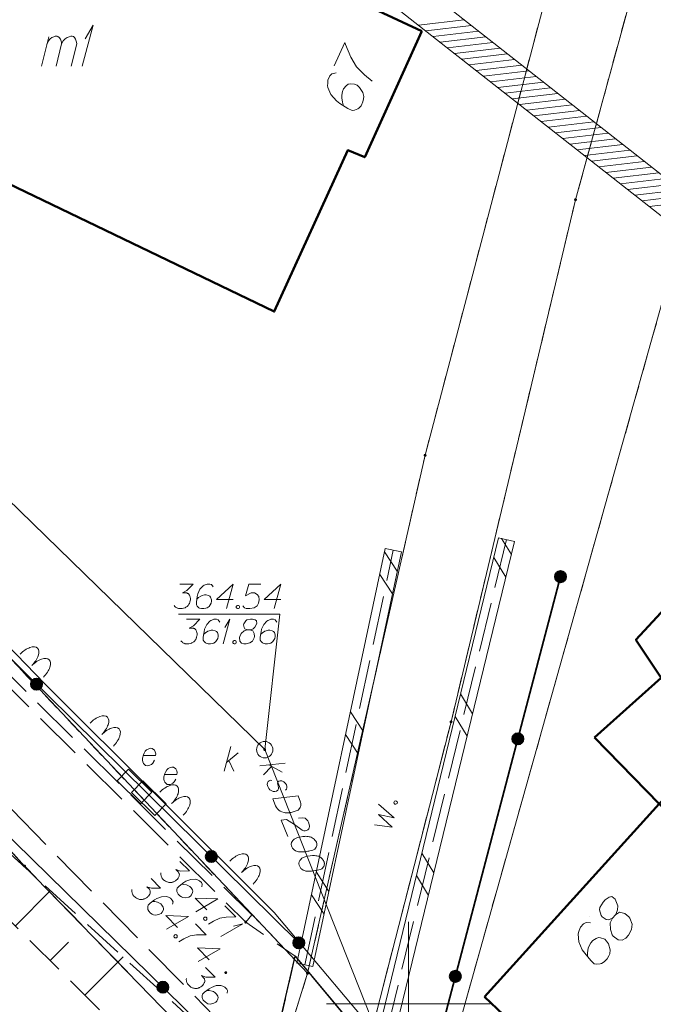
# Model space of a CAD drawing. Header units: metres. Extents: x 5554594 to 5556205, y 5636132 to 5636668.
# Tile 68 of 168: x 5555338 to 5555357, y 5636250 to 5636280. Entities that reach past the tile are written whole.
import ezdxf

# ---------------------------------------------------------------- set-up
doc = ezdxf.new("R2010")
doc.units = ezdxf.units.M
doc.header["$MEASUREMENT"] = 0
doc.header["$XCLIPFRAME"] = 0
for name, pattern in [('03-linia 3 1', [2, 1.5, -0.5]), ('L_0_05', [1.75, 1.25, -0.5]), ('L_0_06', [2, 1.5, -0.5]), ('PRZER1-1', [2, 1, -1]), ('PRZER3-1', [4, 3, -1])]:
    doc.linetypes.add(name, pattern=pattern)
for name, color, linetype, lineweight in [('#digitalizacja', 7, 'Continuous', 18), ('#RASTER', 7, 'Continuous', 18), ('#skartowane', 7, 'Continuous', 18), ('#zakres', 7, 'Continuous', 18)]:
    doc.layers.add(name, color=color, linetype=linetype, lineweight=lineweight)
for name, color, linetype, lineweight, true_color in [('GEPADR', 18, 'Continuous', 18, 0x0a0909), ('GEPADR_O', 18, 'Continuous', 18, 0x0a0909), ('GEPPGD', 96, 'Continuous', 18, 0x008000), ('GESBZO', 18, 'Continuous', 50, 0x0a0909), ('GESBZO_O', 18, 'Continuous', 50, 0x0a0909), ('GESDZI', 18, 'Continuous', 18, 0x0a0909), ('GESKKL', 96, 'PRZER3-1', 18, 0x008000), ('GESUZY', 96, 'PRZER1-1', 18, 0x008000)]:
    doc.layers.add(name, color=color, linetype=linetype, lineweight=lineweight, true_color=true_color)
picture_1 = doc.add_image_def('image1.tif', size_in_pixel=(18897, 11811))

# ---------------------------------------------------------------- blocks, each defined once
blk = doc.blocks.new('EPPGN')
blk.add_hatch(color=0).paths.add_polyline_path([(0, -0.09), (-0.027812, -0.085595), (-0.052901, -0.072812), (-0.072812, -0.052901), (-0.085595, -0.027812), (-0.09, 0), (-0.085595, 0.027812), (-0.072812, 0.052901), (-0.052901, 0.072812), (-0.027812, 0.085595), (0, 0.09), (0.027812, 0.085595), (0.052901, 0.072812), (0.072812, 0.052901), (0.085595, 0.027812), (0.09, 0), (0.085595, -0.027812), (0.072812, -0.052901), (0.052901, -0.072812), (0.027812, -0.085595)])
blk = doc.blocks.new('POINT_1')
blk.add_hatch(color=0).paths.add_polyline_path([(-0.000884, -0.0025), (-0.0025, -0.000884), (-0.0025, 0.000884), (0.000884, 0.0025), (0.0025, 0.000884), (0.0025, -0.000884), (0.000884, -0.0025)])
blk = doc.blocks.new('SZAFA1_2')
at = {"color": 0, "flags": 128}
blk.add_lwpolyline([(-1, -0.5), (-1, 0.5), (1, 0.5), (1, -0.5), (-1, -0.5)], close=True, dxfattribs=at)
blk = doc.blocks.new('*U125')
at = {"layer": 'GESBZO_O', "color": 7, "linetype": 'ByBlock', "lineweight": 18}
for p, q in [((5555338.786, 5636278.632), (5555339.013, 5636279.527)), ((5555339.239, 5636278.632), (5555339.406, 5636279.311))]:
    blk.add_line(p, q, dxfattribs=at)
at = {"layer": 'GESBZO_O', "color": 7, "linetype": 'ByBlock', "lineweight": 18, "flags": 128}
blk.add_lwpolyline([(5555338.954, 5636279.291), (5555339.003, 5636279.399), (5555339.052, 5636279.458), (5555339.111, 5636279.498), (5555339.17, 5636279.527), (5555339.21, 5636279.547), (5555339.269, 5636279.547), (5555339.288, 5636279.537), (5555339.328, 5636279.498), (5555339.367, 5636279.449), (5555339.397, 5636279.36), (5555339.406, 5636279.311), (5555339.456, 5636279.399), (5555339.515, 5636279.458), (5555339.574, 5636279.498), (5555339.633, 5636279.527), (5555339.682, 5636279.547), (5555339.731, 5636279.547), (5555339.771, 5636279.537), (5555339.8, 5636279.498), (5555339.83, 5636279.449), (5555339.859, 5636279.36), (5555339.869, 5636279.311), (5555339.702, 5636278.632)], dxfattribs=at)
blk = doc.blocks.new('*U126')
at = {"layer": 'GESBZO_O', "color": 7, "linetype": 'ByBlock', "lineweight": 18}
for q in [(5555340.036, 5636278.632), (5555340.125, 5636279.458)]:
    blk.add_line((5555340.371, 5636279.882), q, dxfattribs=at)
blk = doc.blocks.new('*U348')
at = {"layer": '#skartowane', "color": 7, "linetype": 'ByBlock', "lineweight": 18}
for q in [(5555344.27, 5636252.051), (5555344.658, 5636252.365)]:
    blk.add_line((5555344.941, 5636252.442), q, dxfattribs=at)
blk = doc.blocks.new('*U1622')
at = {"layer": '#digitalizacja', "color": 36, "linetype": 'ByBlock', "lineweight": 18, "true_color": 0x7d3300}
for p, q in [((5555345.46, 5636257.26), (5555346.231, 5636257.349)), ((5555345.814, 5636257.248), (5555345.569, 5636256.985)), ((5555345.733, 5636257.292), (5555346.139, 5636257.071))]:
    blk.add_line(p, q, dxfattribs=at)
blk = doc.blocks.new('*U1623')
at = {"layer": '#digitalizacja', "color": 36, "linetype": 'ByBlock', "lineweight": 18, "true_color": 0x7d3300}
for p, q in [((5555344.372, 5636257.1), (5555344.572, 5636257.85)), ((5555344.443, 5636257.365), (5555344.797, 5636257.661)), ((5555344.513, 5636257.424), (5555344.667, 5636257.1))]:
    blk.add_line(p, q, dxfattribs=at)
blk = doc.blocks.new('*U1624')
at = {"layer": '#digitalizacja', "color": 36, "linetype": 'ByBlock', "lineweight": 18, "true_color": 0x7d3300}
for q in [(5555344.34, 5636260.988), (5555344.394, 5636261.484)]:
    blk.add_line((5555344.541, 5636261.738), q, dxfattribs=at)

msp = doc.modelspace()

# ---------------------------------------------------------------- hatches: boundary and pattern name
at = {"layer": '#digitalizacja', "linetype": 'Continuous', "lineweight": 18}
h = msp.add_hatch(color=7, dxfattribs=at)
edge = h.paths.add_edge_path()
edge.add_arc((5555345.611, 5636257.758), 0.045, 0, 360)
at = {"layer": '#skartowane', "linetype": 'Continuous', "lineweight": 35}
h = msp.add_hatch(color=7, dxfattribs=at)
edge = h.paths.add_edge_path()
edge.add_arc((5555354.65, 5636263.04), 0.175, 0, 360)
h = msp.add_hatch(color=7, dxfattribs=at)
edge = h.paths.add_edge_path()
edge.add_arc((5555338.639, 5636259.758), 0.175, 0, 360)
h = msp.add_hatch(color=7, dxfattribs=at)
edge = h.paths.add_edge_path()
edge.add_arc((5555353.346, 5636258.089), 0.175, 0, 360)
h = msp.add_hatch(color=7, dxfattribs=at)
edge = h.paths.add_edge_path()
edge.add_arc((5555343.98, 5636254.493), 0.175, 0, 360)
at = {"layer": '#skartowane', "linetype": 'Continuous', "lineweight": 18}
h = msp.add_hatch(color=7, dxfattribs=at)
edge = h.paths.add_edge_path()
edge.add_arc((5555345.03, 5636252.49), 0.045, 0, 360)
at = {"layer": '#skartowane', "linetype": 'Continuous', "lineweight": 35}
h = msp.add_hatch(color=7, dxfattribs=at)
edge = h.paths.add_edge_path()
edge.add_arc((5555346.65, 5636251.86), 0.175, 0, 360)
at = {"layer": '#skartowane', "linetype": 'Continuous', "lineweight": 18}
h = msp.add_hatch(color=7, dxfattribs=at)
edge = h.paths.add_edge_path()
edge.add_arc((5555344.42, 5636250.95), 0.045, 0, 360)
at = {"layer": '#skartowane', "linetype": 'Continuous', "lineweight": 35}
h = msp.add_hatch(color=7, dxfattribs=at)
edge = h.paths.add_edge_path()
edge.add_arc((5555351.435, 5636250.836), 0.175, 0, 360)
h = msp.add_hatch(color=7, dxfattribs=at)
edge = h.paths.add_edge_path()
edge.add_arc((5555342.5, 5636250.503), 0.175, 0, 360)

# ---------------------------------------------------------------- linework, layer by layer
at = {"layer": '#digitalizacja', "color": 1, "linetype": 'Continuous', "lineweight": 18, "flags": 128}
msp.add_lwpolyline([(5555362.178, 5636234.874), (5555359.391, 5636237.572), (5555353.174, 5636244.158), (5555345.899, 5636252.79), (5555338.891, 5636259.771), (5555326.374, 5636272.703), (5555325.116, 5636272.658), (5555315.207, 5636286.612), (5555312.106, 5636283.666), (5555310.614, 5636282.049), (5555309.536, 5636279.754), (5555305.231, 5636281.875)], dxfattribs=at)
at = {"layer": '#digitalizacja', "color": 36, "linetype": 'Continuous', "lineweight": 18, "true_color": 0x7d3300, "flags": 128}
for points in [[(5555318.025, 5636284.627), (5555345.611, 5636257.758), (5555353.102, 5636238.86), (5555340.361, 5636232.392), (5555326.812, 5636226.171)], [(5555343.013, 5636262.814), (5555343.427, 5636262.814), (5555343.232, 5636262.613), (5555343.102, 5636262.548), (5555343.208, 5636262.548), (5555343.232, 5636262.542), (5555343.243, 5636262.536), (5555343.255, 5636262.53), (5555343.267, 5636262.524), (5555343.291, 5636262.506), (5555343.303, 5636262.489), (5555343.314, 5636262.471), (5555343.32, 5636262.453), (5555343.332, 5636262.412), (5555343.338, 5636262.377), (5555343.338, 5636262.359), (5555343.338, 5636262.335), (5555343.332, 5636262.3), (5555343.326, 5636262.276), (5555343.32, 5636262.252), (5555343.314, 5636262.235), (5555343.308, 5636262.223), (5555343.303, 5636262.211), (5555343.297, 5636262.199), (5555343.285, 5636262.182), (5555343.267, 5636262.158), (5555343.249, 5636262.14), (5555343.238, 5636262.129), (5555343.22, 5636262.117), (5555343.202, 5636262.105), (5555343.179, 5636262.093), (5555343.167, 5636262.087), (5555343.125, 5636262.075), (5555343.09, 5636262.069), (5555343.066, 5636262.064), (5555343.025, 5636262.064), (5555342.978, 5636262.069), (5555342.96, 5636262.075), (5555342.942, 5636262.081), (5555342.925, 5636262.087), (5555342.907, 5636262.099), (5555342.889, 5636262.111), (5555342.86, 5636262.134), (5555342.842, 5636262.158)], [(5555344.035, 5636262.731), (5555343.988, 5636262.796), (5555343.934, 5636262.814), (5555343.852, 5636262.814), (5555343.793, 5636262.79), (5555343.757, 5636262.778), (5555343.728, 5636262.76), (5555343.633, 5636262.654), (5555343.568, 5636262.512), (5555343.551, 5636262.436), (5555343.527, 5636262.264), (5555343.527, 5636262.176), (5555343.551, 5636262.14), (5555343.598, 5636262.093), (5555343.616, 5636262.081), (5555343.675, 5636262.064), (5555343.751, 5636262.064), (5555343.81, 5636262.075), (5555343.852, 5636262.087), (5555343.911, 5636262.134), (5555343.97, 5636262.229), (5555343.988, 5636262.288), (5555343.988, 5636262.335), (5555343.958, 5636262.412), (5555343.934, 5636262.441), (5555343.893, 5636262.465), (5555343.822, 5636262.483), (5555343.769, 5636262.483), (5555343.704, 5636262.465), (5555343.663, 5636262.447), (5555343.592, 5636262.4), (5555343.556, 5636262.371), (5555343.539, 5636262.353)], [(5555344.643, 5636262.341), (5555344.135, 5636262.341), (5555344.643, 5636262.814), (5555344.442, 5636262.064)], [(5555345.493, 5636262.814), (5555345.121, 5636262.814), (5555345.027, 5636262.459), (5555345.198, 5636262.548), (5555345.298, 5636262.548), (5555345.381, 5636262.495), (5555345.428, 5636262.436), (5555345.44, 5636262.335), (5555345.422, 5636262.235), (5555345.375, 5636262.152), (5555345.293, 5636262.087), (5555345.151, 5636262.064), (5555345.045, 5636262.064), (5555344.991, 5636262.087), (5555344.944, 5636262.152)], [(5555346.101, 5636262.341), (5555345.594, 5636262.341), (5555346.101, 5636262.814), (5555345.901, 5636262.064)], [(5555344.779, 5636262.164), (5555344.808, 5636262.164), (5555344.826, 5636262.152), (5555344.844, 5636262.129), (5555344.844, 5636262.099), (5555344.826, 5636262.075), (5555344.808, 5636262.064), (5555344.779, 5636262.064), (5555344.761, 5636262.075), (5555344.743, 5636262.099), (5555344.743, 5636262.129), (5555344.761, 5636262.152), (5555344.779, 5636262.164)], [(5555343.218, 5636261.738), (5555343.632, 5636261.738), (5555343.437, 5636261.537), (5555343.307, 5636261.472), (5555343.413, 5636261.472), (5555343.437, 5636261.466), (5555343.449, 5636261.46), (5555343.461, 5636261.455), (5555343.472, 5636261.449), (5555343.496, 5636261.431), (5555343.508, 5636261.413), (5555343.52, 5636261.396), (5555343.526, 5636261.378), (5555343.537, 5636261.337), (5555343.543, 5636261.301), (5555343.543, 5636261.283), (5555343.543, 5636261.26), (5555343.537, 5636261.224), (5555343.531, 5636261.201), (5555343.526, 5636261.177), (5555343.52, 5636261.159), (5555343.514, 5636261.148), (5555343.508, 5636261.136), (5555343.502, 5636261.124), (5555343.49, 5636261.106), (5555343.472, 5636261.083), (5555343.455, 5636261.065), (5555343.443, 5636261.053), (5555343.425, 5636261.041), (5555343.407, 5636261.029), (5555343.384, 5636261.018), (5555343.372, 5636261.012), (5555343.331, 5636261), (5555343.295, 5636260.994), (5555343.272, 5636260.988), (5555343.23, 5636260.988), (5555343.183, 5636260.994), (5555343.165, 5636261), (5555343.148, 5636261.006), (5555343.13, 5636261.012), (5555343.112, 5636261.024), (5555343.094, 5636261.035), (5555343.065, 5636261.059), (5555343.047, 5636261.083)], [(5555344.24, 5636261.655), (5555344.193, 5636261.72), (5555344.14, 5636261.738), (5555344.057, 5636261.738), (5555343.998, 5636261.714), (5555343.962, 5636261.703), (5555343.933, 5636261.685), (5555343.838, 5636261.579), (5555343.774, 5636261.437), (5555343.756, 5636261.36), (5555343.732, 5636261.189), (5555343.732, 5636261.1), (5555343.756, 5636261.065), (5555343.803, 5636261.018), (5555343.821, 5636261.006), (5555343.88, 5636260.988), (5555343.957, 5636260.988), (5555344.016, 5636261), (5555344.057, 5636261.012), (5555344.116, 5636261.059), (5555344.175, 5636261.153), (5555344.193, 5636261.212), (5555344.193, 5636261.26), (5555344.163, 5636261.337), (5555344.14, 5636261.366), (5555344.098, 5636261.39), (5555344.027, 5636261.407), (5555343.974, 5636261.407), (5555343.909, 5636261.39), (5555343.868, 5636261.372), (5555343.797, 5636261.325), (5555343.762, 5636261.295), (5555343.744, 5636261.277)], [(5555345.078, 5636261.413), (5555345.161, 5636261.413), (5555345.185, 5636261.419), (5555345.256, 5636261.449), (5555345.309, 5636261.496), (5555345.368, 5636261.608), (5555345.362, 5636261.691), (5555345.321, 5636261.72), (5555345.238, 5636261.738), (5555345.179, 5636261.738), (5555345.067, 5636261.72), (5555345.031, 5636261.691), (5555344.972, 5636261.602), (5555344.966, 5636261.573), (5555344.978, 5636261.484), (5555345.002, 5636261.449), (5555345.078, 5636261.413), (5555344.984, 5636261.39), (5555344.895, 5636261.301), (5555344.848, 5636261.212), (5555344.842, 5636261.183), (5555344.848, 5636261.071), (5555344.901, 5636261.012), (5555344.972, 5636260.988), (5555345.043, 5636260.988), (5555345.155, 5636261.018), (5555345.238, 5636261.071), (5555345.291, 5636261.177), (5555345.297, 5636261.212), (5555345.291, 5636261.307), (5555345.244, 5636261.39), (5555345.161, 5636261.413)], [(5555345.982, 5636261.655), (5555345.935, 5636261.72), (5555345.882, 5636261.738), (5555345.799, 5636261.738), (5555345.74, 5636261.714), (5555345.704, 5636261.703), (5555345.675, 5636261.685), (5555345.58, 5636261.579), (5555345.515, 5636261.437), (5555345.498, 5636261.36), (5555345.474, 5636261.189), (5555345.474, 5636261.1), (5555345.498, 5636261.065), (5555345.545, 5636261.018), (5555345.563, 5636261.006), (5555345.622, 5636260.988), (5555345.698, 5636260.988), (5555345.757, 5636261), (5555345.799, 5636261.012), (5555345.858, 5636261.059), (5555345.917, 5636261.153), (5555345.935, 5636261.212), (5555345.935, 5636261.26), (5555345.905, 5636261.337), (5555345.882, 5636261.366), (5555345.84, 5636261.39), (5555345.769, 5636261.407), (5555345.716, 5636261.407), (5555345.651, 5636261.39), (5555345.61, 5636261.372), (5555345.539, 5636261.325), (5555345.504, 5636261.295), (5555345.486, 5636261.277)], [(5555344.677, 5636261.089), (5555344.706, 5636261.089), (5555344.724, 5636261.077), (5555344.742, 5636261.053), (5555344.742, 5636261.024), (5555344.724, 5636261), (5555344.706, 5636260.988), (5555344.677, 5636260.988), (5555344.659, 5636261), (5555344.641, 5636261.024), (5555344.641, 5636261.053), (5555344.659, 5636261.077), (5555344.677, 5636261.089)], [(5555346.244, 5636256.516), (5555346.276, 5636256.548), (5555346.288, 5636256.597), (5555346.286, 5636256.634), (5555346.272, 5636256.686), (5555346.249, 5636256.728), (5555346.19, 5636256.78), (5555346.129, 5636256.807), (5555346.084, 5636256.808), (5555346.038, 5636256.796), (5555346.015, 5636256.774), (5555346.007, 5636256.746), (5555346.006, 5636256.733), (5555346.008, 5636256.695), (5555346.018, 5636256.655), (5555346.028, 5636256.596), (5555346.031, 5636256.558), (5555346.008, 5636256.518), (5555345.974, 5636256.492), (5555345.923, 5636256.477), (5555345.87, 5636256.482), (5555345.803, 5636256.506), (5555345.766, 5636256.536), (5555345.738, 5636256.576), (5555345.711, 5636256.628), (5555345.69, 5636256.696), (5555345.694, 5636256.749), (5555345.713, 5636256.782), (5555345.747, 5636256.808), (5555345.786, 5636256.823), (5555345.825, 5636256.82)], [(5555346.63, 5636256.345), (5555346.704, 5636256.158), (5555346.713, 5636256.118), (5555346.714, 5636256.099), (5555346.714, 5636256.067), (5555346.71, 5636256.046), (5555346.705, 5636256.025), (5555346.689, 5636255.987), (5555346.673, 5636255.962), (5555346.629, 5636255.913), (5555346.509, 5636255.865), (5555346.452, 5636255.849), (5555346.422, 5636255.843), (5555346.392, 5636255.838), (5555346.363, 5636255.832), (5555346.331, 5636255.833), (5555346.294, 5636255.83), (5555346.236, 5636255.833), (5555346.209, 5636255.835), (5555346.131, 5636255.855), (5555346.083, 5636255.88), (5555346.038, 5636255.913), (5555345.997, 5636255.954), (5555345.968, 5636255.994), (5555345.943, 5636256.041), (5555345.858, 5636256.255), (5555346.63, 5636256.345)], [(5555346.645, 5636255.665), (5555346.76, 5636255.679), (5555346.844, 5636255.661), (5555346.891, 5636255.622), (5555346.927, 5636255.58), (5555346.947, 5636255.543), (5555346.958, 5636255.516), (5555346.972, 5636255.464), (5555346.974, 5636255.427), (5555346.975, 5636255.408), (5555346.972, 5636255.369), (5555346.957, 5636255.344), (5555346.939, 5636255.324), (5555346.925, 5636255.312), (5555346.905, 5636255.298), (5555346.877, 5636255.287), (5555346.848, 5636255.282), (5555346.829, 5636255.281), (5555346.803, 5636255.283), (5555346.774, 5636255.291), (5555346.751, 5636255.301), (5555346.525, 5636255.471), (5555346.281, 5636255.622), (5555346.117, 5636255.602), (5555346.315, 5636255.102)], [(5555347.193, 5636254.923), (5555347.189, 5636254.934), (5555347.17, 5636254.965), (5555347.156, 5636254.985), (5555347.144, 5636254.999), (5555347.122, 5636255.022), (5555347.093, 5636255.048), (5555347.065, 5636255.069), (5555347.033, 5636255.088), (5555347.004, 5636255.096), (5555346.97, 5636255.101), (5555346.936, 5636255.107), (5555346.897, 5636255.11), (5555346.87, 5636255.113), (5555346.833, 5636255.111), (5555346.772, 5636255.105), (5555346.683, 5636255.089), (5555346.613, 5636255.074), (5555346.552, 5636255.05), (5555346.51, 5636255.027), (5555346.47, 5636254.986), (5555346.449, 5636254.958), (5555346.427, 5636254.918), (5555346.418, 5636254.876), (5555346.419, 5636254.858), (5555346.426, 5636254.822), (5555346.437, 5636254.795), (5555346.46, 5636254.753), (5555346.486, 5636254.719), (5555346.514, 5636254.698), (5555346.556, 5636254.671), (5555346.579, 5636254.661), (5555346.61, 5636254.647), (5555346.639, 5636254.64), (5555346.659, 5636254.635), (5555346.691, 5636254.635), (5555346.704, 5636254.634), (5555346.736, 5636254.634), (5555346.773, 5636254.636), (5555346.811, 5636254.638), (5555346.835, 5636254.641), (5555346.854, 5636254.642), (5555346.878, 5636254.646), (5555346.931, 5636254.654), (5555346.961, 5636254.659), (5555346.991, 5636254.665), (5555347.031, 5636254.675), (5555347.083, 5636254.689), (5555347.099, 5636254.695), (5555347.119, 5636254.709), (5555347.139, 5636254.724), (5555347.165, 5636254.753), (5555347.181, 5636254.778), (5555347.191, 5636254.801), (5555347.198, 5636254.83), (5555347.201, 5636254.856), (5555347.2, 5636254.875), (5555347.199, 5636254.893), (5555347.193, 5636254.923)], [(5555347.426, 5636254.336), (5555347.422, 5636254.347), (5555347.403, 5636254.377), (5555347.389, 5636254.397), (5555347.377, 5636254.411), (5555347.355, 5636254.435), (5555347.326, 5636254.461), (5555347.298, 5636254.482), (5555347.265, 5636254.501), (5555347.237, 5636254.508), (5555347.203, 5636254.514), (5555347.169, 5636254.52), (5555347.129, 5636254.523), (5555347.103, 5636254.525), (5555347.066, 5636254.523), (5555347.004, 5636254.518), (5555346.916, 5636254.502), (5555346.845, 5636254.487), (5555346.785, 5636254.463), (5555346.743, 5636254.44), (5555346.703, 5636254.398), (5555346.682, 5636254.371), (5555346.66, 5636254.33), (5555346.651, 5636254.289), (5555346.652, 5636254.27), (5555346.659, 5636254.235), (5555346.67, 5636254.208), (5555346.693, 5636254.166), (5555346.719, 5636254.132), (5555346.747, 5636254.111), (5555346.789, 5636254.083), (5555346.812, 5636254.073), (5555346.843, 5636254.06), (5555346.871, 5636254.052), (5555346.892, 5636254.048), (5555346.924, 5636254.048), (5555346.937, 5636254.047), (5555346.969, 5636254.047), (5555347.006, 5636254.049), (5555347.044, 5636254.051), (5555347.068, 5636254.054), (5555347.086, 5636254.055), (5555347.11, 5636254.058), (5555347.164, 5636254.067), (5555347.194, 5636254.072), (5555347.223, 5636254.078), (5555347.264, 5636254.087), (5555347.316, 5636254.101), (5555347.332, 5636254.108), (5555347.352, 5636254.122), (5555347.372, 5636254.136), (5555347.398, 5636254.166), (5555347.414, 5636254.191), (5555347.424, 5636254.214), (5555347.431, 5636254.242), (5555347.434, 5636254.269), (5555347.433, 5636254.287), (5555347.431, 5636254.306), (5555347.426, 5636254.336)]]:
    msp.add_lwpolyline(points, dxfattribs=at)
at = {"layer": '#digitalizacja', "color": 7, "linetype": 'Continuous', "lineweight": 18, "flags": 128}
msp.add_lwpolyline([(5555342.98, 5636261.89), (5555346.07, 5636261.89), (5555345.611, 5636257.758)], dxfattribs=at)
at = {"layer": '#digitalizacja', "color": 36, "linetype": 'Continuous', "lineweight": 18, "true_color": 0x7d3300}
msp.add_circle((5555345.611, 5636257.758), 0.25, dxfattribs=at)
at = {"layer": '#skartowane', "color": 7, "linetype": 'Continuous', "lineweight": 35}
msp.add_line((5555346.65, 5636251.86), (5555332.41, 5636265.9), dxfattribs=at)
at = {"layer": '#skartowane', "color": 7, "linetype": 'Continuous', "lineweight": 18}
for p, q in [((5555348.917, 5636248.469), (5555352.757, 5636264.229)), ((5555349.403, 5636248.351), (5555353.243, 5636264.111)), ((5555352.757, 5636264.229), (5555353.243, 5636264.111)), ((5555352.844, 5636264.208), (5555353.146, 5636263.712)), ((5555349.295, 5636263.902), (5555346.595, 5636251.242)), ((5555349.785, 5636263.798), (5555347.085, 5636251.138)), ((5555349.659, 5636263.208), (5555349.274, 5636263.801)), ((5555349.785, 5636263.798), (5555349.295, 5636263.902)), ((5555352.611, 5636263.629), (5555352.978, 5636263.025)), ((5555349.511, 5636262.516), (5555349.126, 5636263.109)), ((5555351.595, 5636259.458), (5555351.962, 5636258.854)), ((5555348.616, 5636258.318), (5555348.231, 5636258.911)), ((5555351.427, 5636258.771), (5555351.795, 5636258.167)), ((5555348.468, 5636257.626), (5555348.084, 5636258.219)), ((5555350.411, 5636254.6), (5555350.778, 5636253.996)), ((5555347.573, 5636253.428), (5555347.188, 5636254.021)), ((5555350.244, 5636253.913), (5555350.611, 5636253.309)), ((5555347.425, 5636252.736), (5555347.041, 5636253.329)), ((5555347.085, 5636251.138), (5555346.595, 5636251.242))]:
    msp.add_line(p, q, dxfattribs=at)
at = {"layer": '#skartowane', "color": 7, "linetype": '03-linia 3 1', "lineweight": 18}
for p, q in [((5555353, 5636264.17), (5555349.16, 5636248.41)), ((5555346.84, 5636251.19), (5555349.54, 5636263.85))]:
    msp.add_line(p, q, dxfattribs=at)
at = {"layer": '#skartowane', "color": 7, "linetype": 'L_0_06', "lineweight": 18, "flags": 128}
msp.add_lwpolyline([(5555319.91, 5636279.38), (5555323.03, 5636275.28), (5555329.28, 5636268.46), (5555334.03, 5636263.4), (5555345.03, 5636252.49), (5555346.54, 5636251.45), (5555345.73, 5636247.93), (5555332.42, 5636261.49), (5555327.2, 5636266.8), (5555317.86, 5636277.41), (5555315.42, 5636280.01), (5555313.35, 5636281.16), (5555310.91, 5636281.48), (5555308.55, 5636280.93), (5555307.33, 5636278.49), (5555300.21, 5636263.98), (5555298.84, 5636260.31), (5555299.74, 5636259.03), (5555298.26, 5636255.27), (5555297.04, 5636255.1), (5555292.88, 5636247), (5555292.08, 5636246.05), (5555288.59, 5636239.37), (5555285.9, 5636234.86), (5555282.53, 5636231.41), (5555279.83, 5636229.99), (5555275.41, 5636228.95), (5555271.53, 5636229.31), (5555268.13, 5636230.4), (5555264.62, 5636232.17), (5555253.07, 5636239.68), (5555243.27, 5636245.93), (5555229.11, 5636254.41), (5555220.5, 5636258.77), (5555213.45, 5636261.65), (5555208.14, 5636263.06), (5555202.51, 5636263.31), (5555198.72, 5636262.51), (5555193.02, 5636260.05), (5555189.79, 5636257.33), (5555186.81, 5636252.47), (5555184.72, 5636245.33), (5555179.71, 5636245.97), (5555181.09, 5636251.46), (5555182.84, 5636255.67), (5555185.21, 5636259.68), (5555188.88, 5636264.05), (5555188.73, 5636266.82), (5555186.51, 5636270.36), (5555177.24, 5636279.14), (5555172.12, 5636284.35), (5555168.67, 5636288.73), (5555165.68, 5636293.64), (5555163.11, 5636298.61), (5555159.69, 5636305.28), (5555154.96, 5636314.88), (5555157.25, 5636316.15), (5555161.87, 5636306.69), (5555165.41, 5636299.79), (5555167.81, 5636295.12), (5555170.82, 5636290.32), (5555174.09, 5636286.04), (5555178.95, 5636281.15), (5555193.27, 5636269.09), (5555198.74, 5636266.34), (5555202.91, 5636266.53), (5555208.67, 5636266.05), (5555214.33, 5636264.32), (5555221.74, 5636261.36), (5555230.37, 5636257.02), (5555244.89, 5636248.46), (5555254.7, 5636242.22), (5555266.71, 5636234.85), (5555271.59, 5636232.9), (5555275.32, 5636232.51), (5555278.58, 5636233.38), (5555282.52, 5636236.11), (5555285.35, 5636239.7), (5555289.44, 5636247.37), (5555294.78, 5636258.52), (5555297.61, 5636265.12), (5555304.52, 5636279.57), (5555309.3, 5636287.58), (5555310.96, 5636291.13)], dxfattribs=at)
at = {"layer": '#skartowane', "color": 7, "linetype": '03-linia 3 1', "lineweight": 18, "flags": 128}
msp.add_lwpolyline([(5555345.03, 5636252.49), (5555345.22, 5636252.71), (5555334.19, 5636263.62), (5555329.47, 5636268.59), (5555323.23, 5636275.49), (5555320.2, 5636279.58)], dxfattribs=at)
at = {"layer": '#skartowane', "color": 7, "linetype": 'Continuous', "lineweight": 35, "flags": 128}
for points in [[(5555344.05, 5636245.95), (5555345.18, 5636247.88), (5555328.72, 5636263.99)], [(5555357.14, 5636240.89), (5555350.48, 5636247.21), (5555354.65, 5636263.04)]]:
    msp.add_lwpolyline(points, dxfattribs=at)
at = {"layer": '#skartowane', "color": 7, "linetype": 'L_0_05', "lineweight": 18, "flags": 128}
msp.add_lwpolyline([(5555342.81, 5636245.29), (5555342.11, 5636248.27), (5555333.21, 5636257.14), (5555333.43, 5636258.59), (5555345.18, 5636247.88), (5555344.05, 5636245.95), (5555342.81, 5636245.29)], close=True, dxfattribs=at)
at = {"layer": '#skartowane', "color": 7, "linetype": 'Continuous', "lineweight": 18, "flags": 128}
for points in [[(5555341.896, 5636257.576), (5555342.274, 5636257.576), (5555342.28, 5636257.635), (5555342.268, 5636257.688), (5555342.245, 5636257.741), (5555342.174, 5636257.794), (5555342.115, 5636257.8), (5555342.067, 5636257.788), (5555342.002, 5636257.753), (5555341.961, 5636257.712), (5555341.926, 5636257.647), (5555341.902, 5636257.599), (5555341.878, 5636257.499), (5555341.878, 5636257.434), (5555341.884, 5636257.381), (5555341.902, 5636257.334), (5555341.973, 5636257.269), (5555342.02, 5636257.263), (5555342.067, 5636257.269), (5555342.073, 5636257.269), (5555342.15, 5636257.304), (5555342.191, 5636257.345), (5555342.209, 5636257.375), (5555342.215, 5636257.381), (5555342.245, 5636257.434)], [(5555342.55, 5636257.003), (5555342.928, 5636257.003), (5555342.934, 5636257.062), (5555342.922, 5636257.115), (5555342.899, 5636257.168), (5555342.828, 5636257.221), (5555342.769, 5636257.227), (5555342.722, 5636257.216), (5555342.657, 5636257.18), (5555342.615, 5636257.139), (5555342.58, 5636257.074), (5555342.556, 5636257.027), (5555342.533, 5636256.926), (5555342.533, 5636256.861), (5555342.539, 5636256.808), (5555342.556, 5636256.761), (5555342.627, 5636256.696), (5555342.674, 5636256.69), (5555342.722, 5636256.696), (5555342.728, 5636256.696), (5555342.804, 5636256.731), (5555342.846, 5636256.773), (5555342.863, 5636256.802), (5555342.869, 5636256.808), (5555342.899, 5636256.861)], [(5555348.967, 5636255.461), (5555349.503, 5636255.395), (5555349.083, 5636255.774), (5555349.563, 5636255.678), (5555349.091, 5636256.098)], [(5555349.559, 5636256.138), (5555349.565, 5636256.167), (5555349.58, 5636256.181), (5555349.607, 5636256.194), (5555349.636, 5636256.188), (5555349.655, 5636256.165), (5555349.663, 5636256.146), (5555349.657, 5636256.117), (5555349.642, 5636256.102), (5555349.615, 5636256.089), (5555349.586, 5636256.096), (5555349.567, 5636256.118), (5555349.559, 5636256.138)], [(5555343.021, 5636254.346), (5555343.315, 5636254.055), (5555343.035, 5636254.05), (5555342.897, 5636254.095), (5555342.972, 5636254.02), (5555342.985, 5636253.999), (5555342.989, 5636253.987), (5555342.993, 5636253.974), (5555342.997, 5636253.962), (5555343.002, 5636253.933), (5555342.998, 5636253.912), (5555342.994, 5636253.891), (5555342.985, 5636253.874), (5555342.965, 5636253.836), (5555342.944, 5636253.807), (5555342.931, 5636253.794), (5555342.915, 5636253.778), (5555342.886, 5636253.757), (5555342.865, 5636253.744), (5555342.844, 5636253.731), (5555342.827, 5636253.723), (5555342.815, 5636253.719), (5555342.802, 5636253.715), (5555342.79, 5636253.71), (5555342.769, 5636253.706), (5555342.74, 5636253.702), (5555342.715, 5636253.702), (5555342.698, 5636253.702), (5555342.677, 5636253.706), (5555342.656, 5636253.71), (5555342.631, 5636253.718), (5555342.619, 5636253.722), (5555342.581, 5636253.743), (5555342.552, 5636253.764), (5555342.531, 5636253.776), (5555342.501, 5636253.805), (5555342.472, 5636253.843), (5555342.463, 5636253.859), (5555342.455, 5636253.876), (5555342.447, 5636253.893), (5555342.442, 5636253.914), (5555342.438, 5636253.934), (5555342.434, 5636253.972), (5555342.438, 5636254.001)], [(5555342.14, 5636253.822), (5555342.43, 5636253.527), (5555342.15, 5636253.525), (5555342.012, 5636253.573), (5555342.087, 5636253.497), (5555342.099, 5636253.476), (5555342.103, 5636253.463), (5555342.107, 5636253.451), (5555342.111, 5636253.438), (5555342.115, 5636253.409), (5555342.111, 5636253.388), (5555342.107, 5636253.367), (5555342.098, 5636253.35), (5555342.077, 5636253.313), (5555342.056, 5636253.284), (5555342.043, 5636253.272), (5555342.026, 5636253.255), (5555341.997, 5636253.234), (5555341.976, 5636253.222), (5555341.955, 5636253.21), (5555341.938, 5636253.202), (5555341.925, 5636253.198), (5555341.913, 5636253.194), (5555341.9, 5636253.189), (5555341.879, 5636253.185), (5555341.85, 5636253.182), (5555341.825, 5636253.182), (5555341.808, 5636253.182), (5555341.788, 5636253.186), (5555341.767, 5636253.191), (5555341.742, 5636253.199), (5555341.729, 5636253.204), (5555341.692, 5636253.225), (5555341.663, 5636253.246), (5555341.642, 5636253.259), (5555341.613, 5636253.288), (5555341.584, 5636253.326), (5555341.576, 5636253.343), (5555341.568, 5636253.36), (5555341.56, 5636253.376), (5555341.556, 5636253.397), (5555341.552, 5636253.418), (5555341.548, 5636253.456), (5555341.552, 5636253.485)], [(5555343.688, 5636253.568), (5555343.7, 5636253.647), (5555343.675, 5636253.697), (5555343.616, 5636253.756), (5555343.558, 5636253.78), (5555343.524, 5636253.797), (5555343.491, 5636253.805), (5555343.349, 5636253.796), (5555343.203, 5636253.741), (5555343.136, 5636253.699), (5555342.999, 5636253.594), (5555342.937, 5636253.531), (5555342.928, 5636253.49), (5555342.929, 5636253.423), (5555342.933, 5636253.402), (5555342.962, 5636253.348), (5555343.017, 5636253.294), (5555343.067, 5636253.261), (5555343.105, 5636253.24), (5555343.18, 5636253.232), (5555343.289, 5636253.257), (5555343.343, 5636253.287), (5555343.376, 5636253.32), (5555343.409, 5636253.396), (5555343.413, 5636253.433), (5555343.4, 5636253.479), (5555343.363, 5636253.542), (5555343.325, 5636253.579), (5555343.266, 5636253.612), (5555343.224, 5636253.629), (5555343.141, 5636253.645), (5555343.095, 5636253.649), (5555343.07, 5636253.649)], [(5555337.991, 5636252.375), (5555339.066, 5636253.453)], [(5555342.797, 5636253.035), (5555342.81, 5636253.114), (5555342.785, 5636253.165), (5555342.727, 5636253.224), (5555342.669, 5636253.249), (5555342.636, 5636253.266), (5555342.603, 5636253.275), (5555342.461, 5636253.268), (5555342.314, 5636253.215), (5555342.247, 5636253.174), (5555342.108, 5636253.071), (5555342.045, 5636253.009), (5555342.036, 5636252.967), (5555342.035, 5636252.9), (5555342.039, 5636252.879), (5555342.068, 5636252.825), (5555342.122, 5636252.77), (5555342.172, 5636252.736), (5555342.209, 5636252.715), (5555342.284, 5636252.706), (5555342.393, 5636252.73), (5555342.447, 5636252.758), (5555342.481, 5636252.792), (5555342.515, 5636252.866), (5555342.52, 5636252.904), (5555342.508, 5636252.95), (5555342.471, 5636253.013), (5555342.434, 5636253.051), (5555342.375, 5636253.085), (5555342.334, 5636253.102), (5555342.25, 5636253.119), (5555342.205, 5636253.124), (5555342.179, 5636253.124)], [(5555343.845, 5636252.863), (5555343.485, 5636253.221), (5555344.178, 5636253.198), (5555343.507, 5636252.807)], [(5555344.392, 5636252.986), (5555344.727, 5636252.654), (5555344.686, 5636252.653), (5555344.435, 5636252.644), (5555344.235, 5636252.61), (5555344.047, 5636252.521), (5555343.889, 5636252.429)], [(5555342.945, 5636252.328), (5555342.589, 5636252.69), (5555343.282, 5636252.659), (5555342.606, 5636252.277)], [(5555343.817, 5636252.642), (5555343.838, 5636252.621), (5555343.842, 5636252.6), (5555343.838, 5636252.571), (5555343.818, 5636252.55), (5555343.788, 5636252.545), (5555343.767, 5636252.549), (5555343.746, 5636252.57), (5555343.742, 5636252.591), (5555343.746, 5636252.62), (5555343.767, 5636252.641), (5555343.796, 5636252.646), (5555343.817, 5636252.642)], [(5555343.493, 5636252.444), (5555343.824, 5636252.107), (5555343.782, 5636252.107), (5555343.531, 5636252.101), (5555343.33, 5636252.07), (5555343.142, 5636251.984), (5555342.982, 5636251.893)], [(5555342.913, 5636252.107), (5555342.934, 5636252.086), (5555342.938, 5636252.065), (5555342.933, 5636252.036), (5555342.912, 5636252.015), (5555342.883, 5636252.011), (5555342.862, 5636252.016), (5555342.842, 5636252.037), (5555342.838, 5636252.058), (5555342.842, 5636252.087), (5555342.863, 5636252.107), (5555342.892, 5636252.111), (5555342.913, 5636252.107)], [(5555339.053, 5636251.316), (5555339.614, 5636251.879)], [(5555340.116, 5636250.257), (5555341.285, 5636251.43)], [(5555343.912, 5636251.342), (5555343.557, 5636251.704), (5555344.25, 5636251.673), (5555343.574, 5636251.291)], [(5555343.806, 5636251.106), (5555344.096, 5636250.811), (5555343.816, 5636250.81), (5555343.679, 5636250.857), (5555343.753, 5636250.781), (5555343.766, 5636250.76), (5555343.77, 5636250.747), (5555343.774, 5636250.735), (5555343.778, 5636250.722), (5555343.782, 5636250.693), (5555343.777, 5636250.672), (5555343.773, 5636250.651), (5555343.764, 5636250.635), (5555343.743, 5636250.597), (5555343.722, 5636250.568), (5555343.709, 5636250.556), (5555343.692, 5636250.539), (5555343.663, 5636250.519), (5555343.642, 5636250.506), (5555343.621, 5636250.494), (5555343.604, 5636250.486), (5555343.592, 5636250.482), (5555343.579, 5636250.478), (5555343.567, 5636250.474), (5555343.546, 5636250.47), (5555343.516, 5636250.466), (5555343.491, 5636250.466), (5555343.475, 5636250.466), (5555343.454, 5636250.471), (5555343.433, 5636250.475), (5555343.408, 5636250.484), (5555343.396, 5636250.488), (5555343.358, 5636250.509), (5555343.329, 5636250.53), (5555343.308, 5636250.543), (5555343.279, 5636250.572), (5555343.251, 5636250.61), (5555343.242, 5636250.627), (5555343.234, 5636250.644), (5555343.226, 5636250.661), (5555343.222, 5636250.682), (5555343.218, 5636250.703), (5555343.214, 5636250.74), (5555343.219, 5636250.769)], [(5555344.463, 5636250.319), (5555344.476, 5636250.399), (5555344.452, 5636250.449), (5555344.394, 5636250.508), (5555344.336, 5636250.533), (5555344.302, 5636250.55), (5555344.269, 5636250.559), (5555344.127, 5636250.552), (5555343.98, 5636250.499), (5555343.913, 5636250.458), (5555343.774, 5636250.355), (5555343.711, 5636250.293), (5555343.702, 5636250.251), (5555343.702, 5636250.184), (5555343.706, 5636250.163), (5555343.734, 5636250.109), (5555343.788, 5636250.054), (5555343.838, 5636250.02), (5555343.875, 5636249.999), (5555343.95, 5636249.99), (5555344.059, 5636250.014), (5555344.114, 5636250.043), (5555344.147, 5636250.076), (5555344.182, 5636250.151), (5555344.186, 5636250.188), (5555344.174, 5636250.234), (5555344.137, 5636250.297), (5555344.1, 5636250.335), (5555344.042, 5636250.369), (5555344, 5636250.386), (5555343.917, 5636250.404), (5555343.871, 5636250.408), (5555343.846, 5636250.409)]]:
    msp.add_lwpolyline(points, dxfattribs=at)
at = {"layer": '#skartowane', "color": 7, "linetype": '03-linia 3 1', "lineweight": 18, "flags": 128}
msp.add_lwpolyline([(5555349.42, 5636248), (5555348.3, 5636244.7), (5555345.73, 5636247.93), (5555346.54, 5636251.45), (5555349.42, 5636248)], close=True, dxfattribs=at)
at = {"layer": '#skartowane', "color": 7, "linetype": 'Continuous', "lineweight": 25, "flags": 128}
msp.add_lwpolyline([(5555346.54, 5636251.45), (5555349.42, 5636248), (5555348.3, 5636244.7), (5555345.73, 5636247.93), (5555346.54, 5636251.45)], close=True, dxfattribs=at)
at = {"layer": '#skartowane', "color": 7, "linetype": 'Continuous', "lineweight": 35}
for centre in [(5555354.65, 5636263.04), (5555338.639, 5636259.758), (5555353.346, 5636258.089), (5555343.98, 5636254.493), (5555346.65, 5636251.86), (5555351.435, 5636250.836), (5555342.5, 5636250.503)]:
    msp.add_circle(centre, 0.175, dxfattribs=at)
at = {"layer": '#skartowane', "color": 96, "linetype": 'Continuous', "lineweight": 18, "extrusion": (0, 0, -1)}
for centre in [(5555338.316, 5636260.499), (5555338.672, 5636260.148), (5555340.452, 5636258.392), (5555340.808, 5636258.041), (5555342.588, 5636256.286), (5555342.944, 5636255.935), (5555344.724, 5636254.18), (5555345.08, 5636253.829)]:
    msp.add_ellipse(centre, major_axis=(-0.351, -0.356), ratio=0.5, start_param=1.570796, end_param=3.141593, dxfattribs=at)
at = {"layer": '#skartowane', "color": 96, "linetype": 'Continuous', "lineweight": 18}
for centre in [(5555338.316, 5636260.499), (5555338.672, 5636260.148), (5555340.452, 5636258.392), (5555340.808, 5636258.041), (5555342.588, 5636256.286), (5555342.944, 5636255.935), (5555344.724, 5636254.18), (5555345.08, 5636253.829)]:
    msp.add_ellipse(centre, major_axis=(-0.351, -0.356), ratio=0.5, start_param=1.570796, end_param=3.141593, dxfattribs=at)
at = {"layer": '#zakres', "color": 134, "linetype": 'Continuous', "lineweight": 18}
for p, q in [((5555378.07, 5636259.338), (5555339.809, 5636289.393)), ((5555377.453, 5636258.552), (5555339.191, 5636288.607)), ((5555350.313, 5636279.877), (5555351.703, 5636280.043)), ((5555350.534, 5636279.704), (5555351.924, 5636279.871)), ((5555350.754, 5636279.531), (5555352.144, 5636279.698)), ((5555350.974, 5636279.358), (5555352.364, 5636279.525)), ((5555351.194, 5636279.185), (5555352.584, 5636279.352)), ((5555351.414, 5636279.012), (5555352.804, 5636279.179)), ((5555351.634, 5636278.839), (5555353.024, 5636279.006)), ((5555351.855, 5636278.666), (5555353.245, 5636278.833)), ((5555352.075, 5636278.493), (5555353.465, 5636278.66)), ((5555352.295, 5636278.32), (5555353.685, 5636278.487)), ((5555352.515, 5636278.147), (5555353.905, 5636278.314)), ((5555352.735, 5636277.974), (5555354.125, 5636278.141)), ((5555352.956, 5636277.801), (5555354.346, 5636277.968)), ((5555353.176, 5636277.628), (5555354.566, 5636277.795)), ((5555353.396, 5636277.455), (5555354.786, 5636277.622)), ((5555353.616, 5636277.282), (5555355.006, 5636277.449)), ((5555353.836, 5636277.109), (5555355.226, 5636277.276)), ((5555354.057, 5636276.936), (5555355.447, 5636277.103)), ((5555354.277, 5636276.763), (5555355.667, 5636276.93)), ((5555354.497, 5636276.59), (5555355.887, 5636276.757)), ((5555354.717, 5636276.417), (5555356.107, 5636276.584)), ((5555354.937, 5636276.244), (5555356.327, 5636276.411)), ((5555355.158, 5636276.071), (5555356.548, 5636276.238)), ((5555355.378, 5636275.898), (5555356.768, 5636276.065)), ((5555355.598, 5636275.725), (5555356.988, 5636275.892)), ((5555355.818, 5636275.552), (5555357.208, 5636275.719)), ((5555356.038, 5636275.379), (5555357.428, 5636275.546)), ((5555356.258, 5636275.207), (5555357.648, 5636275.373)), ((5555356.479, 5636275.034), (5555357.869, 5636275.201)), ((5555356.699, 5636274.861), (5555358.089, 5636275.028)), ((5555356.919, 5636274.688), (5555358.309, 5636274.855)), ((5555357.139, 5636274.515), (5555358.529, 5636274.682)), ((5555357.359, 5636274.342), (5555358.749, 5636274.509))]:
    msp.add_line(p, q, dxfattribs=at)
at = {"color": 7, "linetype": 'Continuous', "lineweight": 18, "flags": 128}
for points in [[(5555350, 5636247.5), (5555350, 5636252.5)], [(5555347.5, 5636250), (5555352.5, 5636250)]]:
    msp.add_lwpolyline(points, dxfattribs=at)
at = {"layer": 'GEPADR_O', "color": 7, "linetype": 'Continuous', "lineweight": 18, "flags": 128}
for points in [[(5555347.734, 5636278.633), (5555348.059, 5636279.351), (5555348.084, 5636279.285), (5555348.244, 5636278.9), (5555348.414, 5636278.607), (5555348.661, 5636278.365), (5555348.897, 5636278.171)], [(5555347.791, 5636278.424), (5555347.66, 5636278.397), (5555347.596, 5636278.329), (5555347.539, 5636278.203), (5555347.535, 5636278.097), (5555347.528, 5636278.035), (5555347.535, 5636277.978), (5555347.631, 5636277.762), (5555347.802, 5636277.566), (5555347.906, 5636277.486), (5555348.15, 5636277.332), (5555348.284, 5636277.271), (5555348.354, 5636277.283), (5555348.459, 5636277.322), (5555348.489, 5636277.341), (5555348.556, 5636277.418), (5555348.609, 5636277.535), (5555348.632, 5636277.633), (5555348.642, 5636277.704), (5555348.611, 5636277.826), (5555348.508, 5636277.98), (5555348.431, 5636278.048), (5555348.359, 5636278.08), (5555348.222, 5636278.088), (5555348.161, 5636278.073), (5555348.097, 5636278.026), (5555348.021, 5636277.931), (5555347.985, 5636277.85), (5555347.967, 5636277.739), (5555347.965, 5636277.664), (5555347.988, 5636277.524), (5555348.009, 5636277.45), (5555348.023, 5636277.411)], [(5555356.24, 5636252.613), (5555356.332, 5636252.715), (5555356.351, 5636252.751), (5555356.394, 5636252.872), (5555356.396, 5636252.99), (5555356.323, 5636253.189), (5555356.214, 5636253.274), (5555356.132, 5636253.256), (5555356.017, 5636253.174), (5555355.951, 5636253.101), (5555355.847, 5636252.942), (5555355.844, 5636252.866), (5555355.888, 5636252.694), (5555355.917, 5636252.653), (5555356.04, 5636252.569), (5555356.11, 5636252.558), (5555356.24, 5636252.613), (5555356.163, 5636252.47), (5555356.173, 5636252.262), (5555356.23, 5636252.104), (5555356.26, 5636252.064), (5555356.405, 5636251.946), (5555356.537, 5636251.945), (5555356.646, 5636252.006), (5555356.725, 5636252.094), (5555356.814, 5636252.265), (5555356.841, 5636252.427), (5555356.769, 5636252.611), (5555356.732, 5636252.658), (5555356.609, 5636252.757), (5555356.454, 5636252.791), (5555356.332, 5636252.715)], [(5555355.564, 5636252.469), (5555355.431, 5636252.483), (5555355.35, 5636252.437), (5555355.257, 5636252.335), (5555355.22, 5636252.236), (5555355.195, 5636252.179), (5555355.184, 5636252.123), (5555355.21, 5636251.887), (5555355.312, 5636251.648), (5555355.387, 5636251.54), (5555355.572, 5636251.319), (5555355.681, 5636251.22), (5555355.751, 5636251.21), (5555355.863, 5636251.215), (5555355.897, 5636251.224), (5555355.985, 5636251.277), (5555356.071, 5636251.372), (5555356.122, 5636251.458), (5555356.154, 5636251.522), (5555356.162, 5636251.648), (5555356.111, 5636251.827), (5555356.058, 5636251.915), (5555356, 5636251.968), (5555355.872, 5636252.017), (5555355.809, 5636252.021), (5555355.734, 5636251.996), (5555355.632, 5636251.929), (5555355.573, 5636251.863), (5555355.522, 5636251.763), (5555355.498, 5636251.692), (5555355.477, 5636251.552), (5555355.474, 5636251.475), (5555355.476, 5636251.433)]]:
    msp.add_lwpolyline(points, dxfattribs=at)
at = {"layer": 'GESBZO', "color": 7, "linetype": 'Continuous', "lineweight": 50, "flags": 128}
for points in [[(5555350.409, 5636279.693), (5555348.667, 5636275.846), (5555348.15, 5636276.059), (5555345.901, 5636271.135), (5555329.589, 5636278.974), (5555333.605, 5636287.52), (5555350.409, 5636279.693)], [(5555355.69, 5636258.128), (5555357.719, 5636259.949), (5555356.953, 5636261.114), (5555361.573, 5636266.1), (5555365.802, 5636262.203), (5555361.472, 5636257.52), (5555360.263, 5636258.675), (5555357.659, 5636256.102), (5555355.69, 5636258.128)], [(5555352.321, 5636250.213), (5555357.659, 5636256.102), (5555373.674, 5636241.232), (5555368.191, 5636235.192), (5555352.321, 5636250.213)]]:
    msp.add_lwpolyline(points, close=True, dxfattribs=at)
at = {"layer": 'GESDZI', "color": 96, "linetype": 'Continuous', "lineweight": 18, "flags": 128}
for points in [[(5555286.067, 5636191.382), (5555290.474, 5636196.617), (5555298.924, 5636211.274), (5555300.802, 5636216.239), (5555306.629, 5636221.293), (5555314.027, 5636226.763), (5555322.941, 5636229.367), (5555332.099, 5636232.226), (5555336.038, 5636234.966), (5555341.244, 5636240.506), (5555345.595, 5636246.667), (5555346.919, 5636250.929), (5555350.511, 5636266.746), (5555356.45, 5636289.299), (5555358.339, 5636293.784), (5555360.401, 5636298.993), (5555368.852, 5636315.791), (5555371.456, 5636320.171)], [(5555363.383, 5636296.607), (5555358.496, 5636286.926), (5555355.108, 5636274.55), (5555351.304, 5636258.606), (5555348.008, 5636245.775), (5555345.487, 5636240.964), (5555341.618, 5636235.796), (5555338.015, 5636232.745), (5555331.448, 5636229.391), (5555313.564, 5636221.951), (5555308.316, 5636215.886), (5555301.249, 5636210.182), (5555301.149, 5636206.684), (5555298.143, 5636200.176), (5555294.339, 5636194.538), (5555291.065, 5636191.382)], [(5555301.249, 5636210.182), (5555308.316, 5636215.886), (5555313.564, 5636221.951), (5555331.448, 5636229.391), (5555338.015, 5636232.745), (5555341.618, 5636235.796), (5555345.487, 5636240.964), (5555348.008, 5636245.775), (5555351.304, 5636258.606), (5555355.108, 5636274.55), (5555358.496, 5636286.926), (5555363.383, 5636296.607)], [(5555365.522, 5636294.018), (5555364.45, 5636292.072), (5555357.85, 5636271.745), (5555350.621, 5636246.071), (5555348.765, 5636239.257), (5555338.556, 5636230.241), (5555314.596, 5636219.774), (5555303.539, 5636208.058), (5555301.249, 5636210.182)], [(5555350.621, 5636246.071), (5555357.85, 5636271.745), (5555369.963, 5636260.188), (5555390.674, 5636241.354)]]:
    msp.add_lwpolyline(points, dxfattribs=at)
for points in [[(5555327.28, 5636313.21), (5555358.339, 5636293.784), (5555356.45, 5636289.299), (5555350.511, 5636266.746), (5555346.919, 5636250.929), (5555335.48, 5636263.034), (5555326.161, 5636272.546), (5555316.27, 5636290.41), (5555321.55, 5636300.85), (5555327.28, 5636313.21)], [(5555313.36, 5636286.16), (5555316.27, 5636290.41), (5555326.161, 5636272.546), (5555335.48, 5636263.034), (5555346.919, 5636250.929), (5555345.595, 5636246.667), (5555338.272, 5636254.204), (5555330.681, 5636262.484), (5555323.464, 5636270.143), (5555313.36, 5636286.16)], [(5555280.777, 5636227.568), (5555285.05, 5636232.31), (5555289.79, 5636240.47), (5555302.66, 5636268.89), (5555307.64, 5636279.94), (5555313.36, 5636286.16), (5555323.464, 5636270.143), (5555330.681, 5636262.484), (5555338.272, 5636254.204), (5555345.595, 5636246.667), (5555341.244, 5636240.506), (5555336.038, 5636234.966), (5555332.099, 5636232.226), (5555322.941, 5636229.367), (5555314.027, 5636226.763), (5555306.629, 5636221.293), (5555300.802, 5636216.239), (5555298.924, 5636211.274), (5555285.045, 5636223.354), (5555280.777, 5636227.568)]]:
    msp.add_lwpolyline(points, close=True, dxfattribs=at)
at = {"layer": 'GESKKL', "color": 96, "linetype": 'PRZER3-1', "lineweight": 18, "ltscale": 0.5, "true_color": 0x008000}
msp.add_lwpolyline([(5555345.595, 5636246.667), (5555338.272, 5636254.204), (5555330.681, 5636262.484), (5555323.464, 5636270.143), (5555308.747, 5636234.156), (5555289.79, 5636240.47), (5555285.05, 5636232.31), (5555280.777, 5636227.568), (5555285.045, 5636223.354), (5555298.924, 5636211.274), (5555300.802, 5636216.239), (5555306.629, 5636221.293), (5555314.027, 5636226.763), (5555322.941, 5636229.367), (5555332.099, 5636232.226), (5555336.038, 5636234.966), (5555341.244, 5636240.506), (5555345.595, 5636246.667)], close=True, dxfattribs=at)
at = {"layer": 'GESUZY', "color": 96, "linetype": 'PRZER1-1', "lineweight": 18, "ltscale": 0.5, "true_color": 0x008000}
for points in [[(5555286.067, 5636191.382), (5555290.474, 5636196.617), (5555298.924, 5636211.274), (5555300.802, 5636216.239), (5555306.629, 5636221.293), (5555314.027, 5636226.763), (5555322.941, 5636229.367), (5555332.099, 5636232.226), (5555336.038, 5636234.966), (5555341.244, 5636240.506), (5555345.595, 5636246.667), (5555346.919, 5636250.929), (5555350.511, 5636266.746), (5555356.45, 5636289.299), (5555358.339, 5636293.784), (5555360.401, 5636298.993), (5555368.852, 5636315.791), (5555371.456, 5636320.171)], [(5555363.383, 5636296.607), (5555358.496, 5636286.926), (5555355.108, 5636274.55), (5555351.304, 5636258.606), (5555348.008, 5636245.775), (5555345.487, 5636240.964), (5555341.618, 5636235.796), (5555338.015, 5636232.745), (5555331.448, 5636229.391), (5555313.564, 5636221.951), (5555308.316, 5636215.886), (5555301.249, 5636210.182), (5555301.149, 5636206.684), (5555298.143, 5636200.176), (5555294.339, 5636194.538), (5555291.065, 5636191.382)], [(5555345.487, 5636240.964), (5555348.008, 5636245.775), (5555351.304, 5636258.606), (5555355.108, 5636274.55), (5555358.496, 5636286.926), (5555363.383, 5636296.607)], [(5555365.522, 5636294.018), (5555364.45, 5636292.072), (5555357.85, 5636271.745), (5555350.621, 5636246.071), (5555348.765, 5636239.257), (5555338.556, 5636230.241), (5555314.596, 5636219.774), (5555303.539, 5636208.058), (5555301.249, 5636210.182), (5555308.316, 5636215.886), (5555313.564, 5636221.951), (5555331.448, 5636229.391), (5555338.015, 5636232.745), (5555341.618, 5636235.796), (5555345.487, 5636240.964)], [(5555308.747, 5636234.156), (5555289.79, 5636240.47), (5555285.05, 5636232.31), (5555280.777, 5636227.568), (5555285.045, 5636223.354), (5555298.924, 5636211.274), (5555300.802, 5636216.239), (5555306.629, 5636221.293), (5555314.027, 5636226.763), (5555322.941, 5636229.367), (5555332.099, 5636232.226), (5555336.038, 5636234.966), (5555341.244, 5636240.506), (5555345.595, 5636246.667), (5555338.272, 5636254.204), (5555330.681, 5636262.484), (5555323.464, 5636270.143)]]:
    msp.add_lwpolyline(points, dxfattribs=at)
for points in [[(5555327.28, 5636313.21), (5555321.55, 5636300.85), (5555316.27, 5636290.41), (5555326.161, 5636272.546), (5555335.48, 5636263.034), (5555346.919, 5636250.929), (5555350.511, 5636266.746), (5555356.45, 5636289.299), (5555358.339, 5636293.784), (5555327.28, 5636313.21)], [(5555316.27, 5636290.41), (5555326.161, 5636272.546), (5555335.48, 5636263.034), (5555346.919, 5636250.929), (5555345.595, 5636246.667), (5555338.272, 5636254.204), (5555330.681, 5636262.484), (5555323.464, 5636270.143), (5555313.36, 5636286.16), (5555316.27, 5636290.41)]]:
    msp.add_lwpolyline(points, close=True, dxfattribs=at)

# ---------------------------------------------------------------- block references
at = {"layer": '#digitalizacja', "color": 36, "linetype": 'Continuous', "lineweight": 18, "true_color": 0x7d3300}
for name in ['*U1624', '*U1623', '*U1622']:
    msp.add_blockref(name, (0, 0), dxfattribs=at)
at = {"layer": '#skartowane', "color": 7, "lineweight": 18, "xscale": 0.5, "yscale": 0.5, "zscale": 0.5, "rotation": 315.4051968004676}
for p in [(5555341.63, 5636256.63), (5555342.07, 5636256.28)]:
    msp.add_blockref('SZAFA1_2', p, dxfattribs=at)
at = {"layer": '#skartowane', "color": 7, "linetype": 'Continuous', "lineweight": 18}
msp.add_blockref('*U348', (0, 0), dxfattribs=at)
at = {"layer": 'GEPADR', "color": 7, "lineweight": 18, "rotation": 90}
for p in [(5555348.855, 5636278.079), (5555355.546, 5636252.654)]:
    msp.add_blockref('POINT_1', p, dxfattribs=at)
at = {"layer": 'GEPPGD', "color": 96, "lineweight": 18, "true_color": 0x008000, "xscale": 0.5, "yscale": 0.5, "zscale": 0.5, "rotation": 90}
for p in [(5555355.108, 5636274.55), (5555350.511, 5636266.746), (5555351.304, 5636258.606), (5555338.272, 5636254.204), (5555346.919, 5636250.929)]:
    msp.add_blockref('EPPGN', p, dxfattribs=at)
at = {"layer": 'GESBZO_O', "color": 7, "linetype": 'Continuous', "lineweight": 18}
for name in ['*U126', '*U125']:
    msp.add_blockref(name, (0, 0), dxfattribs=at)

# ---------------------------------------------------------------- pictures from other files: only their frames are drawn
at = {"layer": '#RASTER', "color": 252, "linetype": 'Continuous', "lineweight": 18}
image = msp.add_image(picture_1, insert=(5554593.51, 5636131.7), size_in_units=(811.166, 518.086), dxfattribs=at)
image.set_boundary_path([(-0.5, -0.5), (-0.5, 11810.5), (18896.5, 11810.5), (18896.5, -0.5), (-0.5, -0.5)])
image.dxf.flags = 15

doc.saveas('drawing.dxf')
